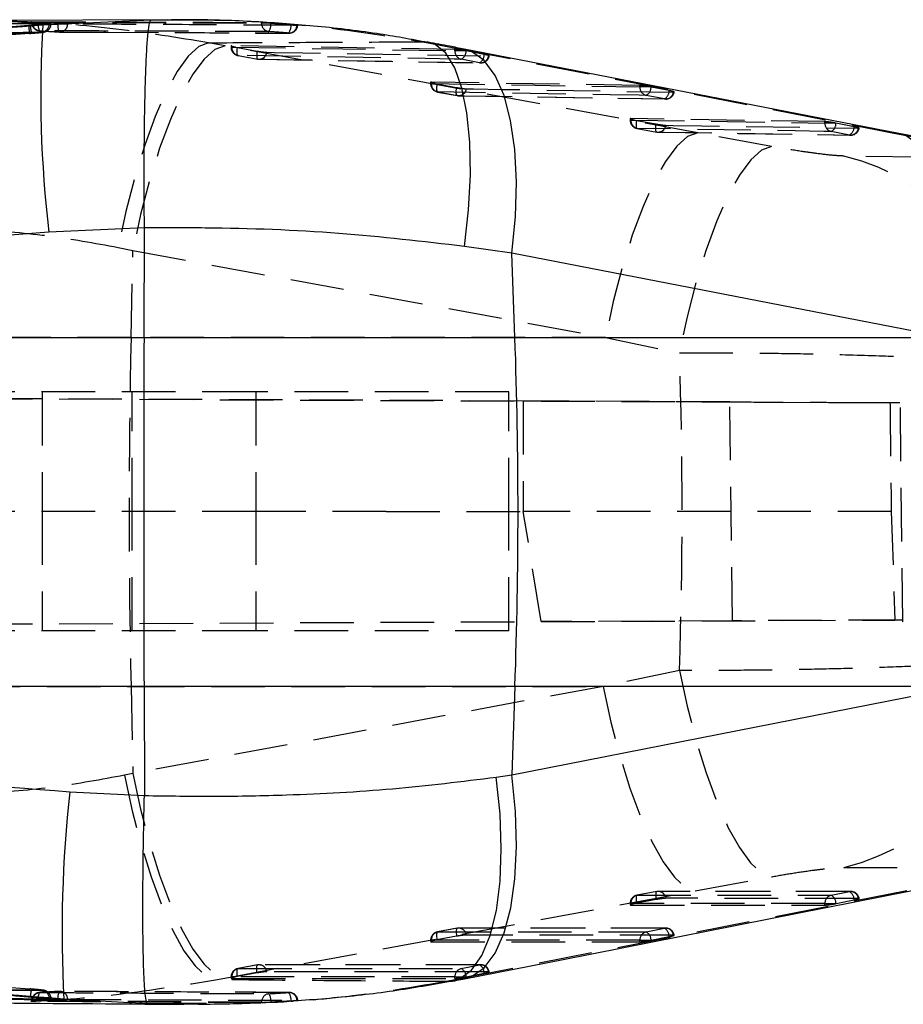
# Model space of a CAD drawing. Extents: x 56 to 620, y 25 to 408.
# Tile 8 of 17: x 323 to 355, y 192 to 227. Entities that reach past the tile are written whole.
import ezdxf

# ---------------------------------------------------------------- set-up
doc = ezdxf.new("R2010")
doc.units = 0
doc.header["$LTSCALE"] = 1.5
doc.linetypes.add('HIDDEN', pattern=[1.905, 1.27, -0.635])
doc.layers.get('0').update_dxf_attribs({"linetype": 'CONTINUOUS'})

msp = doc.modelspace()

# ---------------------------------------------------------------- linework, layer by layer
at = {"color": 7, "linetype": 'CONTINUOUS'}
for p, q in [((328.625449, 226.976956), (321.003676, 226.944906)), ((323.676632, 226.780211), (323.739731, 226.785169)), ((323.739731, 226.785169), (323.844337, 226.793629)), ((324.179747, 226.79601), (323.844337, 226.793629)), ((324.179747, 226.79601), (328.031436, 226.976319)), ((324.45737, 226.861405), (324.410476, 226.861728)), ((354.631641, 222.931288), (339.166634, 225.932448)), ((357.292362, 222.415201), (354.631343, 222.931104)), ((324.40021, 219.413078), (275.995807, 215.66717)), ((327.797011, 219.565839), (324.40021, 219.413078)), ((327.782199, 215.66717), (327.797019, 219.563919)), ((327.797019, 219.563919), (327.797011, 219.565839)), ((340.873756, 218.668727), (339.187034, 218.905126)), ((340.97942, 215.66717), (340.873756, 218.668727)), ((356.341162, 215.66717), (340.873756, 218.668727)), ((275.995807, 215.66717), (327.782199, 215.66717)), ((327.782199, 215.66717), (340.97942, 215.66717)), ((340.97942, 215.66717), (356.341162, 215.66717)), ((327.782199, 203.246954), (276.475169, 203.246954)), ((340.97942, 203.246954), (327.782199, 203.246954)), ((327.782199, 203.246954), (327.796974, 199.361308)), ((340.97942, 203.246954), (340.868571, 200.098123)), ((340.868571, 200.098123), (356.861093, 203.246954)), ((356.861093, 203.246954), (340.97942, 203.246954)), ((340.312996, 200.018518), (340.868571, 200.098123)), ((325.14675, 199.496536), (327.796929, 199.357172)), ((327.796929, 199.357172), (327.796974, 199.361308)), ((324.38133, 192.119333), (324.928933, 192.113637)), ((324.410476, 192.097019), (324.472868, 192.099181)), ((327.903383, 191.950974), (324.928933, 192.113637)), ((333.144211, 192.070014), (333.223485, 192.069673)), ((333.223485, 192.069673), (333.249666, 192.068347))]:
    msp.add_line(p, q, dxfattribs=at)
at = {"color": 7, "linetype": 'HIDDEN'}
for p, q in [((323.780545, 226.897291), (323.780545, 226.884102)), ((323.954501, 226.884102), (323.780545, 226.884102)), ((323.808693, 226.898697), (323.808693, 226.884102)), ((324.0233, 226.880296), (323.954501, 226.884102)), ((324.410476, 226.841093), (324.350693, 226.840361)), ((324.47622, 226.838884), (324.47622, 226.858062)), ((331.964844, 226.857594), (331.964844, 226.877377)), ((332.298093, 226.857594), (331.964844, 226.857594)), ((333.012649, 226.806904), (333.055549, 226.803172)), ((333.012649, 226.803172), (333.012649, 226.806904)), ((333.055549, 226.803172), (333.012649, 226.803172)), ((333.248296, 226.776469), (333.223068, 226.775545)), ((323.711478, 226.48818), (273.385801, 222.570022)), ((323.711143, 226.488008), (323.711478, 226.48818)), ((323.774271, 226.493084), (323.711478, 226.48818)), ((323.773936, 226.492916), (323.774271, 226.493084)), ((323.901617, 226.503464), (323.774271, 226.493084)), ((324.772634, 226.538687), (326.392517, 226.531898)), ((324.789905, 226.53776), (326.415748, 226.531745)), ((326.392517, 226.531898), (328.877278, 226.521484)), ((328.90188, 226.518589), (332.946085, 226.497191)), ((330.666669, 226.047176), (330.075421, 226.155778)), ((337.706678, 226.190413), (338.939273, 225.954031)), ((337.894358, 226.176105), (337.706678, 226.190413)), ((347.481944, 222.95139), (330.666669, 226.047176)), ((330.87694, 226.047014), (330.87694, 226.002011)), ((331.03978, 226.002011), (330.877387, 226.002011)), ((338.843369, 225.919868), (330.905133, 226.051741)), ((330.905133, 226.051741), (330.905133, 226.002011)), ((331.03978, 226.002011), (331.105643, 225.989369)), ((331.105643, 225.989369), (331.804403, 225.861601)), ((338.843369, 225.870249), (338.843369, 225.919868)), ((339.211398, 225.870249), (338.843369, 225.870249)), ((338.939273, 225.954031), (354.402774, 222.952862)), ((339.164101, 225.932629), (338.939273, 225.954031)), ((339.241245, 225.864544), (339.211398, 225.870249)), ((339.888879, 225.73796), (339.241245, 225.864544)), ((331.131809, 225.702296), (331.126683, 225.702477)), ((331.131809, 225.702296), (331.830569, 225.574535)), ((331.825428, 225.574714), (331.830569, 225.574535)), ((331.875154, 225.570326), (339.762293, 225.44009)), ((339.717799, 225.443923), (339.070164, 225.570512)), ((337.976404, 224.748805), (337.976404, 224.703809)), ((338.138931, 224.703809), (337.976851, 224.703809)), ((345.423409, 224.633892), (338.004597, 224.753562)), ((338.004597, 224.753562), (338.004597, 224.703809)), ((338.138931, 224.703809), (338.205092, 224.691101)), ((338.205092, 224.691101), (338.903853, 224.563301)), ((338.225969, 224.403399), (338.924729, 224.275628)), ((338.231274, 224.404099), (338.930034, 224.276308)), ((345.423409, 224.584288), (345.423409, 224.633892)), ((345.791765, 224.584288), (345.423409, 224.584288)), ((345.821284, 224.578647), (345.791765, 224.584288)), ((346.468919, 224.452113), (345.821284, 224.578647)), ((338.974767, 224.272253), (346.342467, 224.154385)), ((346.297868, 224.158006), (345.650234, 224.284547)), ((345.075869, 223.450188), (345.075869, 223.405199)), ((345.237919, 223.405199), (345.076316, 223.405199)), ((352.003434, 223.348535), (345.104062, 223.454985)), ((345.104062, 223.454985), (345.104062, 223.405199)), ((345.237919, 223.405199), (345.304542, 223.392391)), ((345.304542, 223.392391), (346.003302, 223.26453)), ((352.003434, 223.298958), (352.003434, 223.348535)), ((352.372282, 223.298958), (352.003434, 223.298958)), ((352.401324, 223.293411), (352.372282, 223.298958)), ((353.048959, 223.166965), (352.401324, 223.293411)), ((345.32527, 223.103975), (346.02403, 222.976159)), ((345.330738, 223.105496), (346.029498, 222.97765)), ((346.074455, 222.973748), (352.922716, 222.869325)), ((350.111806, 222.466848), (347.481944, 222.95139)), ((352.877968, 222.872753), (352.230319, 222.999211)), ((354.402774, 222.952862), (357.062884, 222.437012)), ((354.631447, 222.931085), (354.402774, 222.952862)), ((326.86466, 218.87113), (327.385315, 218.762537)), ((327.319787, 215.66717), (327.385315, 218.762537)), ((327.385315, 218.762537), (344.20047, 215.66717)), ((327.319787, 215.66717), (312.894159, 215.66717)), ((344.20047, 215.66717), (327.319787, 215.66717)), ((344.20047, 215.66717), (346.828916, 215.120468)), ((331.757986, 213.726856), (264.760972, 213.726856)), ((264.76162, 213.738403), (354.321771, 213.347621)), ((341.276743, 213.404546), (264.761624, 213.738408)), ((324.157365, 213.726856), (324.157365, 209.476856)), ((327.35736, 209.476856), (327.35736, 213.726856)), ((331.756749, 213.726856), (331.756749, 209.476856)), ((331.757986, 213.726856), (331.757986, 209.476856)), ((340.757363, 213.726856), (331.757986, 213.726856)), ((340.757363, 209.476856), (340.757363, 213.726856)), ((348.62239, 213.372493), (341.276743, 213.404546)), ((341.276743, 213.404546), (341.276743, 209.476856)), ((348.715611, 205.581625), (348.62239, 213.372493)), ((354.781755, 205.548083), (354.689278, 213.346322)), ((331.757986, 209.476856), (264.63293, 209.476856)), ((324.157365, 209.476856), (324.157365, 205.226855)), ((327.35736, 205.226855), (327.35736, 209.476856)), ((331.756749, 209.476856), (331.756749, 205.226855)), ((331.757986, 209.476856), (331.757986, 205.226855)), ((336.396941, 209.476856), (331.757986, 209.476856)), ((336.396941, 209.476856), (341.276743, 209.476856)), ((340.757363, 205.226855), (340.757363, 209.476856)), ((341.913947, 205.551946), (341.276743, 209.476856)), ((354.36944, 209.476856), (341.276743, 209.476856)), ((354.36944, 209.476856), (354.496189, 205.606851)), ((264.759228, 205.215297), (354.496189, 205.606851)), ((264.759232, 205.215293), (341.913947, 205.551946)), ((348.715611, 205.581625), (341.913947, 205.551946)), ((331.757986, 205.226855), (264.758606, 205.226855)), ((340.757363, 205.226855), (331.757986, 205.226855)), ((346.829631, 203.814076), (344.119006, 203.246954)), ((312.894159, 203.246954), (327.319787, 203.246954)), ((327.319787, 203.246954), (327.385426, 200.146256)), ((327.319787, 203.246954), (344.119006, 203.246954)), ((344.119006, 203.246954), (327.385426, 200.146256)), ((327.385426, 200.146256), (327.09089, 200.084356)), ((352.676593, 196.80101), (358.217277, 196.803326)), ((347.394296, 195.965707), (350.106277, 196.468248)), ((330.660679, 192.864875), (347.394296, 195.965707)), ((354.921751, 195.96526), (338.930451, 192.816545)), ((346.024, 195.943181), (345.32524, 195.81457)), ((346.029722, 195.94321), (345.330962, 195.814618)), ((352.927469, 195.945645), (346.079238, 195.948038)), ((352.230378, 195.81237), (352.878027, 195.940801)), ((346.002945, 195.65859), (345.304184, 195.529995)), ((352.401622, 195.516499), (353.049257, 195.644926)), ((353.22445, 195.697821), (353.198402, 195.700415)), ((345.075869, 195.51503), (345.075869, 195.469974)), ((345.227801, 195.51503), (345.076495, 195.51503)), ((345.104062, 195.51503), (345.104062, 195.464656)), ((345.104062, 195.464656), (352.003434, 195.462455)), ((345.304184, 195.529995), (345.227801, 195.51503)), ((352.003434, 195.512769), (352.382519, 195.512769)), ((352.003434, 195.462455), (352.003434, 195.512769)), ((352.382519, 195.512769), (352.401622, 195.516499)), ((338.92455, 194.63671), (338.22579, 194.508126)), ((338.930257, 194.636786), (338.231497, 194.508211)), ((346.347385, 194.640645), (338.979699, 194.641622)), ((345.650338, 194.507335), (346.297973, 194.635792)), ((337.976404, 194.208621), (337.976404, 194.163566)), ((338.128471, 194.208621), (337.97703, 194.208621)), ((338.004597, 194.208621), (338.004597, 194.158256)), ((338.20472, 194.223555), (338.128471, 194.208621)), ((338.90348, 194.352133), (338.20472, 194.223555)), ((345.423409, 194.207736), (345.802345, 194.207736)), ((345.423409, 194.157414), (345.423409, 194.207736)), ((345.802345, 194.207736), (345.821597, 194.211493)), ((345.821597, 194.211493), (346.469232, 194.339948)), ((346.644439, 194.392826), (346.618362, 194.39542)), ((338.004597, 194.158256), (345.423409, 194.157414)), ((331.825086, 193.330442), (331.126326, 193.201884)), ((331.830793, 193.33049), (331.132033, 193.201923)), ((339.767315, 193.335448), (331.880205, 193.335337)), ((339.070298, 193.202113), (339.717933, 193.330583)), ((330.326193, 192.802972), (330.660679, 192.864875)), ((330.87694, 192.902331), (330.87694, 192.857278)), ((331.02911, 192.902331), (330.87694, 192.902331)), ((330.905133, 192.902331), (330.905133, 192.851973)), ((330.905133, 192.851973), (338.843369, 192.852187)), ((331.10527, 192.917246), (331.02911, 192.902331)), ((331.80403, 193.045815), (331.10527, 192.917246)), ((338.930451, 192.816545), (338.524394, 192.736941)), ((338.843369, 192.902514), (339.222231, 192.902514)), ((338.843369, 192.852187), (338.843369, 192.902514)), ((338.930451, 192.816545), (339.180373, 192.838407)), ((339.222231, 192.902514), (339.241572, 192.906289)), ((339.241572, 192.906289), (339.889207, 193.03476)), ((340.064415, 193.087624), (340.038338, 193.09022)), ((324.193747, 192.425802), (324.158222, 192.424524)), ((338.524394, 192.736941), (338.755497, 192.755149)), ((324.363739, 192.12165), (324.410476, 192.121129)), ((324.410476, 192.121129), (324.472443, 192.122418)), ((324.472443, 192.122418), (324.467697, 192.123958)), ((323.780545, 192.047956), (323.780545, 192.035937)), ((323.936277, 192.047956), (323.780545, 192.047956)), ((323.808693, 192.047956), (323.808693, 192.034234)), ((323.936277, 192.047956), (324.023285, 192.052531)), ((329.204225, 191.960733), (328.825765, 191.957894)), ((333.012649, 192.04238), (332.298093, 191.998943)), ((332.298093, 192.003169), (332.298093, 191.998943)), ((333.073401, 192.046777), (333.012649, 192.04238)), ((333.012649, 192.046777), (333.073401, 192.046777)), ((333.012649, 192.04238), (333.012649, 192.046777))]:
    msp.add_line(p, q, dxfattribs=at)
at = {"color": 8, "linetype": 'CONTINUOUS'}
msp.add_line((328.825765, 191.957894), (327.903383, 191.950974), dxfattribs=at)
at = {"color": 7, "linetype": 'CONTINUOUS', "flags": 128}
for points in [[(328.031436, 226.976319), (328.625434, 226.975353), (328.756549, 226.97514)], [(339.182609, 192.838837), (342.691594, 193.52986), (355.174401, 195.987342)]]:
    msp.add_lwpolyline(points, dxfattribs=at)
at = {"color": 7, "linetype": 'HIDDEN', "flags": 128}
for points in [[(330.075421, 226.155778), (329.727613, 226.018707), (329.354279, 225.676253), (328.965195, 225.137365), (328.570508, 224.416137), (328.180567, 223.531424), (327.805557, 222.506359), (327.455275, 221.367743), (327.138887, 220.145346), (326.86466, 218.87113)], [(330.666669, 226.047176), (330.307402, 225.911864), (329.922863, 225.570682), (329.52311, 225.032568), (329.118647, 224.311626), (328.720056, 223.426742), (328.337782, 222.401104), (327.98183, 221.261585), (327.661552, 220.038042), (327.385315, 218.762537)], [(330.905133, 226.002011), (334.860333, 225.936283), (338.843369, 225.870249)], [(331.126683, 225.702477), (331.118249, 225.706409), (331.107073, 225.721656), (331.098699, 225.747463), (331.093439, 225.782857), (331.091487, 225.826507), (331.092932, 225.876768), (331.097715, 225.931744), (331.105643, 225.989369)], [(331.804403, 225.861601), (331.796475, 225.803978), (331.791692, 225.749), (331.790247, 225.69874), (331.792199, 225.655093), (331.797459, 225.619699), (331.805833, 225.593892), (331.817009, 225.578646), (331.825428, 225.574714)], [(332.151198, 225.815806), (332.407125, 225.811564), (333.430865, 225.794601), (337.525763, 225.726859), (340.038338, 225.685376)], [(339.070164, 225.570512), (338.814222, 225.574751), (337.790482, 225.591715), (333.695539, 225.659669), (331.131809, 225.702296)], [(331.830569, 225.574535), (332.086497, 225.570287), (333.110236, 225.553301), (337.205195, 225.485464), (339.717799, 225.443923)], [(338.004597, 224.703809), (341.700055, 224.644192), (345.423409, 224.584288)], [(338.205092, 224.691101), (338.197165, 224.63348), (338.192397, 224.578507), (338.190951, 224.528255), (338.192888, 224.484614), (338.198148, 224.44923), (338.206538, 224.423435), (338.217714, 224.4082), (338.231274, 224.404099)], [(345.650234, 224.284547), (345.394292, 224.288661), (344.370552, 224.305122), (340.275564, 224.371092), (338.231274, 224.404099)], [(338.930034, 224.276308), (338.916474, 224.280407), (338.905283, 224.29564), (338.896909, 224.321433), (338.891648, 224.356816), (338.889711, 224.400456), (338.891142, 224.450708), (338.895925, 224.50568), (338.903853, 224.563301)], [(339.250662, 224.517545), (339.50659, 224.513433), (340.530329, 224.496992), (344.625243, 224.431357), (346.618377, 224.399486)], [(338.930034, 224.276308), (339.185961, 224.272187), (340.209716, 224.255714), (344.304704, 224.189944), (346.297868, 224.158006)], [(345.104062, 223.405199), (348.539778, 223.352211), (352.003434, 223.298958)], [(345.304542, 223.392391), (345.296615, 223.334774), (345.291846, 223.27981), (345.290401, 223.229568), (345.292353, 223.185941), (345.297613, 223.150573), (345.305987, 223.124795), (345.317178, 223.109578), (345.330738, 223.105496)], [(346.029498, 222.97765), (346.015923, 222.981729), (346.004748, 222.996943), (345.996373, 223.022719), (345.991098, 223.058085), (345.989161, 223.10171), (345.990591, 223.15195), (345.995375, 223.206914), (346.003302, 223.26453)], [(347.481944, 222.95139), (347.122677, 222.815322), (346.738153, 222.473606), (346.338429, 221.935188), (345.933997, 221.214164), (345.535421, 220.329407), (345.153146, 219.304077), (344.797172, 218.165017), (344.476812, 216.942043), (344.20047, 215.66717)], [(352.230319, 222.999211), (351.974376, 223.003142), (350.950622, 223.018874), (346.855589, 223.081949), (345.330738, 223.105496)], [(346.029498, 222.97765), (346.285441, 222.973717), (347.309195, 222.957998), (351.404243, 222.895269), (352.877968, 222.872753)], [(346.350127, 223.218831), (346.606054, 223.214912), (347.629794, 223.199245), (351.724722, 223.136722), (353.198417, 223.11428)], [(350.111806, 222.466848), (349.7523, 222.329), (349.367284, 221.983471), (348.966934, 221.439399), (348.561846, 220.711169), (348.162734, 219.818038), (347.780146, 218.783624), (347.424202, 217.635279), (347.104304, 216.403368), (346.828916, 215.120468)], [(358.224564, 222.039709), (355.429672, 222.082309), (352.681868, 222.124305)], [(346.829631, 203.814076), (347.10487, 202.53676), (347.424247, 201.30979), (347.779386, 200.165335), (348.160975, 199.133399), (348.55903, 198.241036), (348.963075, 197.511641), (349.36256, 196.964338), (349.74698, 196.613474), (350.106277, 196.468248)], [(344.119006, 203.246954), (344.395273, 201.978088), (344.715156, 200.760489), (345.07034, 199.625742), (345.451631, 198.603277), (345.84912, 197.719617), (346.252509, 196.997681), (346.651339, 196.456195), (347.035252, 196.109204), (347.394296, 195.965707)], [(327.385426, 200.146256), (327.661671, 198.877204), (327.981525, 197.659439), (328.336709, 196.524558), (328.717985, 195.502002), (329.115488, 194.618302), (329.518893, 193.896389), (329.917722, 193.354989), (330.301636, 193.008152), (330.660679, 192.864875)], [(327.09089, 200.084356), (327.365958, 198.816036), (327.683591, 197.598922), (328.035549, 196.464553), (328.41272, 195.442322), (328.805321, 194.558721), (329.203197, 193.836645), (329.596021, 193.294807), (329.973616, 192.947249), (330.326193, 192.802972)], [(346.029722, 195.94321), (346.016087, 195.939528), (346.004822, 195.924706), (345.996373, 195.899302), (345.991024, 195.864273), (345.988997, 195.820938), (345.990368, 195.770927), (345.995077, 195.716123), (346.002945, 195.65859)], [(352.878027, 195.940801), (352.622085, 195.940892), (351.598331, 195.941255), (347.503298, 195.942695), (346.029722, 195.94321)], [(345.330962, 195.814618), (345.317327, 195.810936), (345.306062, 195.796113), (345.297613, 195.770709), (345.292263, 195.735679), (345.290237, 195.692343), (345.291608, 195.642332), (345.296317, 195.587527), (345.304184, 195.529995)], [(345.330962, 195.814618), (345.586889, 195.814535), (346.610659, 195.814204), (350.705676, 195.81287), (352.230378, 195.81237)], [(353.198402, 195.700415), (352.94246, 195.70051), (351.918706, 195.700888), (347.823717, 195.702389), (346.350142, 195.702926)], [(352.003434, 195.512769), (348.539063, 195.51391), (345.104062, 195.51503)], [(338.930257, 194.636786), (338.916623, 194.633098), (338.905372, 194.618271), (338.896909, 194.592862), (338.891559, 194.557828), (338.889532, 194.514488), (338.890903, 194.464473), (338.895612, 194.409668), (338.90348, 194.352133)], [(346.297973, 194.635792), (346.04203, 194.635827), (345.018276, 194.635968), (340.923258, 194.636522), (338.930257, 194.636786)], [(345.423409, 194.207736), (341.699325, 194.208186), (338.004597, 194.208621)], [(338.231497, 194.508211), (338.217863, 194.504523), (338.206612, 194.489694), (338.198148, 194.464285), (338.192799, 194.429251), (338.190772, 194.38591), (338.192143, 194.335896), (338.196852, 194.281089), (338.20472, 194.223555)], [(338.231497, 194.508211), (338.487425, 194.508181), (339.511179, 194.508063), (343.606197, 194.50758), (345.650338, 194.507335)], [(346.618362, 194.39542), (346.362435, 194.395458), (345.338681, 194.395608), (341.243692, 194.396202), (339.250677, 194.396486)], [(331.10527, 192.917246), (331.097387, 192.974781), (331.092679, 193.029589), (331.091323, 193.079607), (331.093349, 193.122949), (331.098684, 193.157987), (331.107148, 193.183399), (331.118398, 193.198231), (331.132033, 193.201923)], [(331.132033, 193.201923), (331.38796, 193.201928), (332.411715, 193.201956), (336.506733, 193.202055), (339.070298, 193.202113)], [(331.80403, 193.045815), (331.796148, 193.10335), (331.791439, 193.158156), (331.790083, 193.208174), (331.792109, 193.251518), (331.797444, 193.286554), (331.805908, 193.311966), (331.817158, 193.326798), (331.830793, 193.33049)], [(339.717933, 193.330583), (339.46199, 193.330581), (338.438251, 193.33057), (334.343233, 193.330524), (331.830793, 193.33049)], [(338.843369, 192.902514), (334.859588, 192.902428), (330.905133, 192.902331)], [(340.038338, 193.09022), (339.78241, 193.090218), (338.758656, 193.090216), (334.663653, 193.090196), (332.151227, 193.090179)]]:
    msp.add_lwpolyline(points, dxfattribs=at)
at = {"color": 8, "linetype": 'CONTINUOUS', "flags": 128}
for points in [[(339.187034, 218.905126), (339.330801, 220.209412), (339.393818, 221.458522), (339.374342, 222.618199), (339.272924, 223.656642), (339.092337, 224.545374), (338.837527, 225.260018), (338.515498, 225.780982), (338.135072, 226.093975), (337.894358, 226.176105)], [(340.873756, 218.668727), (340.999239, 219.963812), (341.033333, 221.204752), (340.975114, 222.357996), (340.826162, 223.392367), (340.590485, 224.279898), (340.274491, 224.996598), (339.886673, 225.523087), (339.437567, 225.845133), (339.164101, 225.932629)], [(356.341162, 215.66717), (356.466346, 216.962841), (356.500068, 218.204306), (356.441431, 219.357973), (356.292018, 220.392628), (356.055849, 221.280276), (355.739333, 221.996898), (355.351039, 222.523106), (354.901456, 222.84466), (354.631447, 222.931085)], [(338.755497, 192.755149), (339.003243, 192.833404), (339.432844, 193.146288), (339.801439, 193.667012), (340.098911, 194.381301), (340.317094, 195.269568), (340.450027, 196.307455), (340.494045, 197.466505), (340.447941, 198.714936), (340.312996, 200.018518)], [(339.180373, 192.838407), (339.432263, 192.917227), (339.884453, 193.233178), (340.27467, 193.755777), (340.592273, 194.470762), (340.828591, 195.358623), (340.977185, 196.39513), (341.033988, 197.551998), (340.997451, 198.79766), (340.868571, 200.098123)]]:
    msp.add_lwpolyline(points, dxfattribs=at)
at = {"color": 7, "linetype": 'HIDDEN'}
for centre, radius, start, end in [((325.569188, 226.855595), 1.894057, 182.2810047, 191.1906263), ((325.632481, 226.858571), 1.894174, 182.2208436, 191.1303479), ((324.085041, 226.884102), 0.3045, 180, 267.0299612), ((324.101543, 226.871494), 0.293121, 177.534826, 263.9380859), ((324.413236, 226.787838), 0.400748, 166.6608451, 211.2380492), ((324.117501, 226.828267), 0.293256, 277.3266716, 2.5067578), ((325.110704, 226.740518), 0.393735, 165.709551, 210.8376592), ((324.779518, 226.825763), 0.287159, 268.6263239, 359.0106836), ((332.258158, 226.845138), 0.293578, 177.5681607, 262.8536649), ((331.810301, 226.818876), 0.489326, 327.2049441, 4.5382921), ((332.564814, 226.768832), 0.449149, 323.1940019, 4.3848559), ((332.937183, 226.785517), 0.286058, 267.4454958, 358.0021909), ((332.947898, 226.803172), 0.3045, 269.6566972, 355.1666633), ((324.791005, 226.842528), 0.3045, 266.2295773, 269.7926538), ((331.181444, 226.00201), 0.3045, 180, 259.638528), ((331.201647, 225.990691), 0.29673, 177.8136909, 256.3873218), ((331.87307, 225.851735), 0.280439, 261.2832776, 352.6390747), ((339.139866, 225.858922), 0.296713, 177.8122634, 256.4136254), ((338.909703, 225.860662), 0.331564, 298.9438472, 0.670777), ((339.557341, 225.734071), 0.33156, 298.943435, 0.6721358), ((331.880203, 225.874249), 0.3045, 259.6383433, 269.0491884), ((339.760161, 225.721176), 0.280471, 261.3128204, 352.6665316), ((339.767314, 225.74366), 0.3045, 269.0536836, 349.7232018), ((338.280907, 224.70381), 0.3045, 180, 259.6361426), ((338.301134, 224.692511), 0.296752, 177.8180953, 256.383774), ((338.972565, 224.553473), 0.280409, 261.2760488, 352.6386526), ((345.719889, 224.572953), 0.296698, 177.8104709, 256.4219778), ((345.489614, 224.574757), 0.331693, 298.9628673, 0.6719489), ((346.137244, 224.448218), 0.331697, 298.9632634, 0.6728144), ((346.340216, 224.435241), 0.28045, 261.3152696, 352.6753629), ((346.34734, 224.457747), 0.3045, 269.0828953, 349.7325023), ((338.979666, 224.576017), 0.3045, 259.6358305, 269.0777714), ((345.380369, 223.4052), 0.3045, 180, 259.6318929), ((345.400653, 223.393948), 0.296804, 177.8275668, 256.3755017), ((352.299978, 223.287678), 0.296759, 177.8216881, 256.4240493), ((352.069539, 223.289464), 0.331809, 298.9833312, 0.6815268), ((346.079128, 223.277352), 0.3045, 259.631302, 269.1200513), ((346.072067, 223.254772), 0.280373, 261.267069, 352.6350917), ((352.717149, 223.163012), 0.331833, 298.9887455, 0.6824996), ((352.920282, 223.149956), 0.280414, 261.3209706, 352.6907374), ((352.927366, 223.172501), 0.3045, 269.1255901, 349.7474355), ((350.856465, 214.495036), 7.844605, 1.7438705, 76.544189), ((621.071606, 209.457062), 293.817455, 178.78890967, 181.21109033), ((350.828503, 204.454871), 7.873819, 283.5747254, 358.0698192), ((346.079128, 195.643623), 0.3045, 89.9799124, 100.4275196), ((346.07309, 195.66726), 0.279337, 7.3356572, 98.9315822), ((352.921309, 195.664801), 0.279373, 7.3239429, 98.9123878), ((352.712537, 195.647544), 0.33673, 359.5546285, 60.5632124), ((352.927366, 195.6412), 0.3045, 10.2952552, 89.979557), ((345.380369, 195.515031), 0.3045, 100.4273459, 180), ((345.401749, 195.525287), 0.297864, 103.7478942, 181.9734385), ((352.301113, 195.523034), 0.297857, 103.7378547, 181.9750132), ((352.064945, 195.519129), 0.336688, 359.5524715, 60.5703181), ((338.979666, 194.337197), 0.3045, 89.9923712, 100.4261884), ((338.973612, 194.36082), 0.279351, 7.3351107, 98.9282915), ((346.341275, 194.359801), 0.279368, 7.3251974, 98.9168888), ((346.132567, 194.34255), 0.336674, 359.5571599, 60.5744883), ((346.34734, 194.336193), 0.3045, 10.2995063, 89.9920189), ((338.280907, 194.208621), 0.3045, 100.4260966, 180), ((338.302281, 194.218883), 0.297861, 103.7473175, 181.9743582), ((345.721064, 194.218022), 0.297833, 103.7370393, 181.9791072), ((345.484935, 194.214095), 0.336672, 359.5572478, 60.5747132), ((331.181444, 192.902332), 0.3045, 100.4253959, 180), ((331.202814, 192.912597), 0.297858, 103.7469288, 181.9750897), ((331.880203, 193.030898), 0.3045, 90.000791, 100.4254501), ((331.874126, 193.05448), 0.279391, 7.3410668, 98.9225484), ((339.141077, 192.912759), 0.297884, 103.7450877, 181.9710588), ((338.904949, 192.908886), 0.336634, 359.5579882, 60.5814243), ((339.761245, 193.054586), 0.279375, 7.327956, 98.9186068), ((339.552587, 193.037359), 0.33663, 359.5576176, 60.5817949), ((339.767314, 193.030985), 0.3045, 10.3021083, 90.0004732), ((325.529304, 192.116572), 1.790733, 168.5053844, 177.9187099), ((324.117001, 192.133687), 0.293744, 357.5497925, 81.9330749), ((324.16776, 192.122229), 0.304683, 0.0354839, 85.1073093), ((324.085041, 192.047956), 0.3045, 92.7540872, 180), ((324.101946, 192.060131), 0.293506, 95.8859932, 182.3772165), ((324.411087, 192.143378), 0.398301, 148.3988085, 193.1843924), ((325.108239, 192.187966), 0.390953, 148.7637329, 194.1347327), ((324.791005, 192.086803), 0.3045, 89.6863722, 93.5452662), ((324.779933, 192.103944), 0.28682, 0.7170772, 91.193192), ((332.258249, 192.015309), 0.293656, 96.2870486, 182.3693254), ((331.815123, 192.04933), 0.485171, 354.5403935, 32.1069722), ((332.93708, 192.064201), 0.286458, 1.094639, 91.6235679), ((332.569028, 192.087974), 0.445529, 354.6944825, 36.1103882), ((332.947898, 192.046777), 0.3045, 0, 89.7490128)]:
    msp.add_arc(centre, radius, start, end, dxfattribs=at)
at = {"color": 7, "linetype": 'CONTINUOUS'}
for centre, radius, start, end in [((365.272046, 224.328315), 41.166328, 176.5633733, 186.8574438), ((164.355685, 209.457062), 176.732875, 357.98630423, 2.01369577), ((369.36708, 194.49724), 44.502028, 173.5498572, 183.0703274)]:
    msp.add_arc(centre, radius, start, end, dxfattribs=at)
at = {"color": 7, "linetype": 'HIDDEN'}
msp.add_ellipse((315.460843, 209.457062), major_axis=(0, 71.253), ratio=0.441632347, start_param=4.633109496, end_param=4.791955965, dxfattribs=at)
at = {"color": 7, "linetype": 'CONTINUOUS'}
for points, knots in [([(273.351216, 222.869981), (273.553479, 222.885438), (274.564796, 222.962721), (278.812289, 223.287843), (295.386082, 224.563009), (311.149238, 225.798407), (323.676632, 226.780211)], [0, 0, 0, 0, 0.012056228, 0.06028108, 0.253180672, 1, 1, 1, 1]), ([(275.797368, 223.055421), (276.617386, 223.118051), (292.744666, 224.3498), (308.872223, 225.604812), (324.179747, 226.79601)], [0, 0, 0, 0, 0.050846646, 1, 1, 1, 1]), ([(324.410476, 226.861728), (323.21808, 226.848264), (320.833288, 226.821337), (318.448616, 226.789905), (317.25628, 226.774189)], [0, 0, 0, 0, 0.499999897, 1, 1, 1, 1]), ([(323.844337, 226.793629), (323.876909, 226.796359), (323.947016, 226.802234), (324.01314, 226.808045), (324.048542, 226.811157)], [0, 0, 0, 0, 0.464608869, 1, 1, 1, 1]), ([(324.048542, 226.811157), (324.057162, 226.811923), (324.138525, 226.819152), (324.280063, 226.832319), (324.415796, 226.846938), (324.480216, 226.85571), (324.469973, 226.857608), (324.467526, 226.858062)], [0, 0, 0, 0, 0.034585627, 0.3264416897, 0.6179640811, 0.9087007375, 1, 1, 1, 1]), ([(327.797011, 219.565839), (327.793591, 220.0122), (327.786653, 220.917868), (327.789069, 222.206921), (327.800932, 223.41366), (327.822519, 224.480366), (327.853292, 225.396568), (327.891801, 226.119629), (327.937582, 226.64245), (327.983006, 226.907642), (328.015312, 226.972289), (328.029537, 226.975845), (328.031436, 226.976319)], [0, 0, 0, 0, 0.112428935, 0.228118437, 0.340547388, 0.456236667, 0.56866815, 0.684359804, 0.796795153, 0.91249097, 0.988316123, 1, 1, 1, 1]), ([(337.891751, 226.164979), (337.284974, 226.27625), (335.949479, 226.521154), (333.8387, 226.766284), (331.593121, 226.922838), (329.897665, 226.984346), (328.952469, 226.971496), (328.756609, 226.968833)], [0, 0, 0, 0, 0.205928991, 0.453243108, 0.695176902, 0.936835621, 1, 1, 1, 1]), ([(339.164131, 225.93213), (338.996566, 225.96486), (338.58034, 226.04616), (338.14797, 226.127018), (337.889665, 226.175324)], [0, 0, 0, 0, 0.4025837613, 1, 1, 1, 1]), ([(339.187034, 218.905126), (337.708491, 219.078572), (334.711313, 219.430169), (330.834788, 219.57498), (328.518041, 219.566544), (327.797019, 219.563919)], [0, 0, 0, 0, 0.4014108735, 0.813705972, 1, 1, 1, 1]), ([(327.782199, 215.66717), (327.776299, 213.597134), (327.764497, 209.457062), (327.776299, 205.31699), (327.782199, 203.246954)], [0, 0, 0, 0, 0.500000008, 1, 1, 1, 1]), ([(276.475169, 203.246954), (281.262854, 202.881489), (297.487561, 201.642988), (313.710778, 200.384008), (325.14675, 199.496536)], [0, 0, 0, 0, 0.295086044, 1, 1, 1, 1]), ([(327.796974, 199.361308), (328.639373, 199.348613), (330.33057, 199.323127), (333.29082, 199.382913), (336.67465, 199.564423), (339.092951, 199.866247), (340.312996, 200.018518)], [0, 0, 0, 0, 0.196933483, 0.395363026, 0.694957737, 1, 1, 1, 1]), ([(327.903383, 191.950974), (327.901566, 191.951745), (327.888641, 191.957233), (327.859404, 192.022063), (327.820324, 192.283343), (327.784396, 192.799696), (327.758581, 193.526201), (327.743315, 194.434674), (327.739446, 195.506185), (327.746988, 196.704896), (327.765303, 197.999536), (327.786387, 198.904627), (327.796929, 199.357172)], [0, 0, 0, 0, 0.011732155, 0.083460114, 0.198031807, 0.312603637, 0.427171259, 0.541738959, 0.656304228, 0.770869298, 0.885434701, 1, 1, 1, 1]), ([(323.739753, 192.181607), (323.537517, 192.197425), (322.526329, 192.276517), (318.279319, 192.608499), (301.68626, 193.904148), (285.900708, 195.116259), (273.35129, 196.07988)], [0, 0, 0, 0, 0.012041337, 0.060207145, 0.252870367, 1, 1, 1, 1]), ([(324.928933, 192.113637), (313.496964, 192.99973), (297.280085, 194.256701), (281.063528, 195.493619), (276.278713, 195.858581)], [0, 0, 0, 0, 0.704942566, 1, 1, 1, 1]), ([(328.825705, 191.952244), (329.167824, 191.946368), (330.264345, 191.927535), (332.123104, 191.986788), (334.393558, 192.138958), (336.618491, 192.385883), (338.052838, 192.64099), (338.751831, 192.76531)], [0, 0, 0, 0, 0.101181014, 0.324294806, 0.550917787, 0.78115114, 1, 1, 1, 1]), ([(338.762321, 192.756559), (338.861205, 192.775749), (339.002461, 192.803162), (339.140042, 192.830675), (339.181312, 192.838929)], [0, 0, 0, 0, 0.7000292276, 1, 1, 1, 1]), ([(317.25628, 192.178545), (318.448616, 192.164103), (320.833289, 192.135221), (323.218081, 192.109753), (324.410476, 192.097019)], [0, 0, 0, 0, 0.500000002, 1, 1, 1, 1]), ([(324.057103, 192.154444), (323.981012, 192.16133), (323.877423, 192.170705), (323.768632, 192.17932), (323.739753, 192.181607)], [0, 0, 0, 0, 0.73454774, 1, 1, 1, 1]), ([(324.38133, 192.119333), (324.374963, 192.120178), (324.327746, 192.126445), (324.225964, 192.13815), (324.106443, 192.149683), (324.057103, 192.154444)], [0, 0, 0, 0, 0.0838506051, 0.6217998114, 1, 1, 1, 1]), ([(324.46801, 192.101619), (324.467882, 192.103337), (324.467604, 192.107097), (324.41169, 192.115027), (324.38133, 192.119333)], [0, 0, 0, 0, 0.457025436, 1, 1, 1, 1]), ([(320.90214, 191.993914), (321.191248, 191.991301), (323.94521, 191.966414), (326.720495, 191.947259), (329.204433, 191.930114)], [0, 0, 0, 0, 0.10497913, 1, 1, 1, 1])]:
    msp.add_open_spline(points, degree=3, knots=knots, dxfattribs=at)
at = {"color": 8, "linetype": 'CONTINUOUS'}
for points, knots in [([(324.350693, 226.840361), (323.178225, 226.826386), (320.81336, 226.798197), (318.448616, 226.765531), (317.25628, 226.74906)], [0, 0, 0, 0, 0.49578646, 1, 1, 1, 1]), ([(317.25628, 192.20435), (318.448616, 192.18961), (320.817712, 192.160323), (323.186923, 192.134485), (324.363739, 192.12165)], [0, 0, 0, 0, 0.503287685, 1, 1, 1, 1])]:
    msp.add_open_spline(points, degree=3, knots=knots, dxfattribs=at)
at = {"color": 7, "linetype": 'HIDDEN'}
for points, knots in [([(330.075421, 226.155778), (328.979301, 226.333162), (326.787049, 226.687933), (323.748277, 226.932105), (321.809395, 226.927466), (321.003512, 226.925538)], [0, 0, 0, 0, 0.3688263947, 0.7376570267, 1, 1, 1, 1]), ([(323.774093, 226.493045), (323.787309, 226.494038), (323.852907, 226.498969), (323.971946, 226.509218), (324.106768, 226.521983), (324.177186, 226.530082), (324.217464, 226.536466), (324.24858, 226.543247), (324.294101, 226.558135), (324.359749, 226.593668), (324.42615, 226.662055), (324.470801, 226.751264), (324.471714, 226.812279), (324.472108, 226.838625)], [0, 0, 0, 0, 0.038673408, 0.191946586, 0.347073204, 0.510166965, 0.569086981, 0.608608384, 0.651019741, 0.719898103, 0.824482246, 0.924213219, 1, 1, 1, 1]), ([(323.954501, 226.884102), (323.925116, 226.885851), (323.866347, 226.889349), (323.804535, 226.893821), (323.789871, 226.895748), (323.782542, 226.896712)], [0, 0, 0, 0, 0.333417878, 0.666830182, 1, 1, 1, 1]), ([(323.784412, 226.897291), (323.78408, 226.897741), (323.783434, 226.898616), (323.800428, 226.898671), (323.808693, 226.898697)], [0, 0, 0, 0, 0.513639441, 1, 1, 1, 1]), ([(323.808693, 226.898697), (324.510085, 226.897592), (325.91287, 226.895382), (328.631576, 226.889018), (330.648911, 226.881973), (331.964844, 226.877377)], [0, 0, 0, 0, 0.257988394, 0.51597679, 1, 1, 1, 1]), ([(323.808693, 226.884102), (325.211478, 226.880795), (327.930176, 226.874387), (330.648912, 226.863071), (331.964844, 226.857594)], [0, 0, 0, 0, 0.515976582, 1, 1, 1, 1]), ([(324.729153, 226.837707), (324.534861, 226.850235), (324.299631, 226.865404), (324.064262, 226.878089), (324.0233, 226.880296)], [0, 0, 0, 0, 0.825965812, 1, 1, 1, 1]), ([(324.048542, 226.811157), (324.096926, 226.813647), (324.216457, 226.819799), (324.36615, 226.828562), (324.465618, 226.835987), (324.491052, 226.840735), (324.437667, 226.840972), (324.410476, 226.841093)], [0, 0, 0, 0, 0.14439962, 0.356733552, 0.568787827, 0.780365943, 1, 1, 1, 1]), ([(325.066634, 226.820805), (325.050334, 226.821082), (325.016782, 226.821651), (324.933736, 226.825377), (324.835337, 226.830822), (324.76459, 226.835329), (324.730208, 226.837636), (324.729153, 226.837707)], [0, 0, 0, 0, 0.237611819, 0.489088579, 0.740565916, 0.992039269, 1, 1, 1, 1]), ([(333.223068, 226.775545), (333.139334, 226.776105), (332.714615, 226.778949), (330.925855, 226.790551), (328.290823, 226.805985), (325.99674, 226.81653), (325.066634, 226.820805)], [0, 0, 0, 0, 0.030799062, 0.156219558, 0.657900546, 1, 1, 1, 1]), ([(328.756549, 226.97514), (329.101193, 226.975913), (330.790011, 226.979698), (333.839286, 226.812411), (336.407726, 226.399325), (337.706678, 226.190413)], [0, 0, 0, 0, 0.112474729, 0.551146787, 1, 1, 1, 1]), ([(332.298093, 226.857594), (332.448201, 226.846918), (332.686913, 226.829941), (332.924472, 226.810418), (333.012649, 226.803172)], [0, 0, 0, 0, 0.628820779, 1, 1, 1, 1]), ([(333.055549, 226.803172), (333.086355, 226.800256), (333.147963, 226.794425), (333.213107, 226.786382), (333.24915, 226.78052), (333.2477, 226.778714), (333.247163, 226.778044)], [0, 0, 0, 0, 0.278669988, 0.557304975, 0.835967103, 1, 1, 1, 1]), ([(323.711478, 226.48818), (322.85362, 226.481955), (320.548608, 226.465228), (318.237753, 226.446083), (316.786931, 226.434062)], [0, 0, 0, 0, 0.372170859, 1, 1, 1, 1]), ([(317.00521, 226.445763), (318.196786, 226.462161), (320.57994, 226.494957), (322.963246, 226.523256), (324.154899, 226.537406)], [0, 0, 0, 0, 0.499999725, 1, 1, 1, 1]), ([(323.711143, 226.487999), (323.725792, 226.489161), (323.746721, 226.490822), (323.767655, 226.49241), (323.773936, 226.492887)], [0, 0, 0, 0, 0.69996613, 1, 1, 1, 1]), ([(324.154899, 226.537406), (324.170491, 226.537287), (324.201092, 226.537056), (324.18642, 226.532317), (324.133007, 226.525144), (324.066901, 226.518604), (324.034624, 226.515411)], [0, 0, 0, 0, 0.260060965, 0.510380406, 0.760940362, 1, 1, 1, 1]), ([(332.221635, 226.55384), (330.852849, 226.559399), (328.540836, 226.56879), (325.823823, 226.576307), (324.475606, 226.579156), (324.070588, 226.580012)], [0, 0, 0, 0, 0.503777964, 0.850929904, 1, 1, 1, 1]), ([(324.070588, 226.580012), (324.17031, 226.574691), (324.404398, 226.562202), (324.638348, 226.547262), (324.772634, 226.538687)], [0, 0, 0, 0, 0.426003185, 1, 1, 1, 1]), ([(328.877278, 226.521484), (329.820157, 226.516769), (331.169201, 226.510022), (332.518262, 226.502122), (332.924434, 226.499743)], [0, 0, 0, 0, 0.698922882, 1, 1, 1, 1]), ([(332.924434, 226.499743), (332.837712, 226.506946), (332.604064, 226.526352), (332.369277, 226.543228), (332.221635, 226.55384)], [0, 0, 0, 0, 0.371166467, 1, 1, 1, 1]), ([(330.075421, 226.155778), (331.230421, 226.161326), (333.77091, 226.173529), (336.317734, 226.184455), (337.706678, 226.190413)], [0, 0, 0, 0, 0.454636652, 1, 1, 1, 1]), ([(330.905133, 226.051741), (330.892004, 226.051705), (330.874904, 226.051658), (330.879422, 226.047889), (330.880471, 226.047014)], [0, 0, 0, 0, 0.767751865, 1, 1, 1, 1]), ([(330.885046, 226.041422), (330.896017, 226.037395), (330.918118, 226.029281), (330.978227, 226.014766), (331.023497, 226.005385), (331.03978, 226.002011)], [0, 0, 0, 0, 0.386923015, 0.779492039, 1, 1, 1, 1]), ([(331.804403, 225.861601), (331.814323, 225.859811), (331.857054, 225.8521), (331.936378, 225.839156), (332.032204, 225.82586), (332.107573, 225.817668), (332.137772, 225.816379), (332.151198, 225.815806)], [0, 0, 0, 0, 0.073692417, 0.317414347, 0.561183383, 0.804918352, 1, 1, 1, 1]), ([(339.211398, 225.870249), (339.177386, 225.87636), (339.109354, 225.888584), (339.005414, 225.90414), (338.915937, 225.915184), (338.86578, 225.91929), (338.847008, 225.919774), (338.843369, 225.919868)], [0, 0, 0, 0, 0.237957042, 0.47597029, 0.711889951, 0.94413643, 1, 1, 1, 1]), ([(340.038338, 225.685376), (340.041103, 225.685354), (340.057539, 225.685227), (340.072403, 225.687952), (340.058847, 225.697273), (340.011996, 225.711329), (339.949939, 225.72575), (339.904403, 225.734856), (339.888879, 225.73796)], [0, 0, 0, 0, 0.042867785, 0.254747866, 0.466628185, 0.678520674, 0.890400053, 1, 1, 1, 1]), ([(338.004597, 224.753562), (337.991469, 224.753518), (337.974368, 224.753461), (337.978886, 224.749683), (337.979936, 224.748805)], [0, 0, 0, 0, 0.767751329, 1, 1, 1, 1]), ([(337.98451, 224.7432), (337.995481, 224.739166), (338.017583, 224.731039), (338.077609, 224.716526), (338.122758, 224.707163), (338.138931, 224.703809)], [0, 0, 0, 0, 0.387456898, 0.78056811, 1, 1, 1, 1]), ([(338.903853, 224.563301), (338.913655, 224.561531), (338.956267, 224.553838), (339.03547, 224.540913), (339.131337, 224.527604), (339.206874, 224.519401), (339.237162, 224.518117), (339.250662, 224.517545)], [0, 0, 0, 0, 0.072818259, 0.31656482, 0.560298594, 0.804019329, 1, 1, 1, 1]), ([(345.791765, 224.584288), (345.757762, 224.590396), (345.68975, 224.602612), (345.585784, 224.618167), (345.496258, 224.629207), (345.445916, 224.633316), (345.427099, 224.633798), (345.423409, 224.633892)], [0, 0, 0, 0, 0.237770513, 0.475573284, 0.711296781, 0.943375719, 1, 1, 1, 1]), ([(346.618377, 224.399486), (346.621095, 224.399465), (346.637484, 224.399341), (346.65244, 224.402064), (346.638968, 224.411381), (346.592254, 224.425432), (346.530174, 224.439868), (346.484542, 224.44899), (346.468919, 224.452113)], [0, 0, 0, 0, 0.042127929, 0.25401859, 0.465907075, 0.677792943, 0.889685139, 1, 1, 1, 1]), ([(345.104062, 223.454985), (345.090933, 223.454931), (345.073833, 223.454862), (345.078351, 223.451069), (345.0794, 223.450188)], [0, 0, 0, 0, 0.767756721, 1, 1, 1, 1]), ([(345.083975, 223.44456), (345.094946, 223.440515), (345.117047, 223.432367), (345.176951, 223.417863), (345.221911, 223.408524), (345.237919, 223.405199)], [0, 0, 0, 0, 0.388264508, 0.782200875, 1, 1, 1, 1]), ([(346.003302, 223.26453), (346.012926, 223.262791), (346.055355, 223.255125), (346.134374, 223.242222), (346.230301, 223.228901), (346.306117, 223.220676), (346.336524, 223.219401), (346.350127, 223.218831)], [0, 0, 0, 0, 0.071508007, 0.315241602, 0.55895894, 0.802700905, 1, 1, 1, 1]), ([(352.372282, 223.298958), (352.338297, 223.305061), (352.270315, 223.317271), (352.166309, 223.332814), (352.076683, 223.343845), (352.026108, 223.347967), (352.007204, 223.34844), (352.003434, 223.348535)], [0, 0, 0, 0, 0.237442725, 0.474982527, 0.71044928, 0.942256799, 1, 1, 1, 1]), ([(353.198417, 223.11428), (353.201072, 223.114262), (353.217426, 223.114149), (353.232463, 223.11686), (353.21916, 223.126176), (353.172595, 223.140214), (353.110503, 223.154671), (353.064728, 223.163815), (353.048959, 223.166965)], [0, 0, 0, 0, 0.041060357, 0.252957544, 0.464853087, 0.676744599, 0.888637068, 1, 1, 1, 1]), ([(352.681868, 222.124305), (352.560318, 222.129559), (352.438203, 222.134837), (352.100495, 222.166436), (351.761603, 222.205141), (351.130292, 222.293659), (350.580519, 222.382008), (350.219175, 222.447413), (350.111806, 222.466848)], [0, 0, 0, 0, 0.2351564, 0.236247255, 0.472332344, 0.635247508, 0.891618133, 1, 1, 1, 1]), ([(316.631504, 219.357465), (317.481736, 219.425408), (319.182129, 219.561288), (321.754746, 219.533719), (324.331143, 219.334876), (326.020162, 219.025711), (326.86466, 218.87113)], [0, 0, 0, 0, 0.246010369, 0.492000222, 0.746003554, 1, 1, 1, 1]), ([(346.828916, 215.120468), (347.323282, 215.121812), (348.409284, 215.124764), (350.13124, 215.108502), (352.089263, 215.072906), (353.916856, 215.019461), (355.53426, 214.953818), (356.809986, 214.886863), (357.900612, 214.81344), (358.431828, 214.76032), (358.697437, 214.73376)], [0, 0, 0, 0, 0.1063098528, 0.2335370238, 0.3607626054, 0.5233604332, 0.6423487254, 0.761336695, 0.8806680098, 1, 1, 1, 1]), ([(348.62239, 213.372493), (349.133397, 213.370263), (350.155406, 213.365804), (351.500643, 213.359934), (352.652124, 213.354909), (353.577672, 213.35087), (354.234501, 213.348004), (354.631126, 213.346273), (354.658816, 213.346152), (354.671695, 213.346095)], [0, 0, 0, 0, 0.14557519, 0.291149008, 0.436723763, 0.582298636, 0.727864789, 0.873430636, 1, 1, 1, 1]), ([(354.321771, 213.347621), (354.327795, 212.817555), (354.342458, 211.527284), (354.359437, 210.237042), (354.36944, 209.476856)], [0, 0, 0, 0, 0.410818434, 1, 1, 1, 1]), ([(354.744338, 205.607933), (354.747216, 205.607945), (354.755845, 205.607983), (354.454475, 205.606667), (353.876105, 205.604143), (353.014781, 205.600385), (351.924591, 205.595628), (350.621354, 205.58994), (349.512248, 205.585101), (348.854603, 205.582231), (348.715611, 205.581625)], [0, 0, 0, 0, 0.073932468, 0.221669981, 0.369407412, 0.517151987, 0.664896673, 0.812650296, 0.960404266, 1, 1, 1, 1]), ([(358.697855, 204.189668), (358.39984, 204.161145), (357.834514, 204.107039), (356.673344, 204.034132), (355.321944, 203.96726), (353.768043, 203.90902), (352.067047, 203.862018), (350.338809, 203.829469), (348.56761, 203.810822), (347.408959, 203.812992), (346.829631, 203.814076)], [0, 0, 0, 0, 0.132849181, 0.252011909, 0.371175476, 0.506324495, 0.628859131, 0.751394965, 0.875696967, 1, 1, 1, 1]), ([(327.09089, 200.084356), (326.26225, 199.930876), (324.604946, 199.623913), (322.02128, 199.41347), (319.382249, 199.375544), (317.598725, 199.516959), (316.706919, 199.587669)], [0, 0, 0, 0, 0.245832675, 0.49167212, 0.745823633, 1, 1, 1, 1]), ([(350.106277, 196.468248), (350.112801, 196.469455), (350.359548, 196.515118), (350.872356, 196.603088), (351.502603, 196.694627), (352.051324, 196.761007), (352.433257, 196.795749), (352.612347, 196.799621), (352.676593, 196.80101)], [0, 0, 0, 0, 0.006657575, 0.251811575, 0.497180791, 0.631987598, 0.86798008, 1, 1, 1, 1]), ([(273.385883, 196.379823), (281.784453, 195.73474), (298.581533, 194.44458), (315.376856, 193.130473), (323.774487, 192.473422)], [0, 0, 0, 0, 0.500001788, 1, 1, 1, 1]), ([(346.350142, 195.702926), (346.348927, 195.702922), (346.333156, 195.702866), (346.290372, 195.700309), (346.205434, 195.690851), (346.106131, 195.676589), (346.036849, 195.664857), (346.00362, 195.658715), (346.002945, 195.65859)], [0, 0, 0, 0, 0.0203212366, 0.2639799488, 0.5076453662, 0.7512939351, 0.9949459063, 1, 1, 1, 1]), ([(353.049257, 195.644926), (353.073001, 195.649812), (353.126497, 195.660819), (353.187564, 195.676544), (353.224592, 195.689099), (353.223528, 195.693246), (353.223108, 195.69488)], [0, 0, 0, 0, 0.231429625, 0.521394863, 0.811386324, 1, 1, 1, 1]), ([(345.227801, 195.51503), (345.199586, 195.508822), (345.143146, 195.496403), (345.090338, 195.480607), (345.070151, 195.46942), (345.081628, 195.465043), (345.099454, 195.464735), (345.104062, 195.464656)], [0, 0, 0, 0, 0.232177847, 0.464448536, 0.694596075, 0.921066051, 1, 1, 1, 1]), ([(352.003434, 195.462455), (352.020629, 195.463048), (352.05502, 195.464234), (352.139435, 195.473519), (352.237018, 195.487235), (352.321492, 195.501275), (352.368208, 195.510074), (352.382519, 195.512769)], [0, 0, 0, 0, 0.22317701, 0.446335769, 0.671071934, 0.899237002, 1, 1, 1, 1]), ([(338.128471, 194.208621), (338.100247, 194.202414), (338.043789, 194.189998), (337.990931, 194.174204), (337.970707, 194.163021), (337.982137, 194.15864), (337.999973, 194.158335), (338.004597, 194.158256)], [0, 0, 0, 0, 0.2320955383, 0.464289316, 0.6943586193, 0.9207524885, 1, 1, 1, 1]), ([(339.250677, 194.396486), (339.249482, 194.396481), (339.233714, 194.396423), (339.191025, 194.393872), (339.106114, 194.384405), (339.006817, 194.370171), (338.937497, 194.358384), (338.904205, 194.352266), (338.90348, 194.352133)], [0, 0, 0, 0, 0.019973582, 0.263625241, 0.50725718, 0.750934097, 0.994576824, 1, 1, 1, 1]), ([(345.423409, 194.157414), (345.440604, 194.158011), (345.474995, 194.159203), (345.559407, 194.168496), (345.656987, 194.182225), (345.741408, 194.196258), (345.788083, 194.20505), (345.802345, 194.207736)], [0, 0, 0, 0, 0.223254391, 0.446491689, 0.671276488, 0.899555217, 1, 1, 1, 1]), ([(346.469232, 194.339948), (346.492926, 194.344825), (346.546371, 194.355826), (346.607453, 194.371543), (346.644526, 194.384109), (346.643492, 194.388259), (346.643083, 194.389897)], [0, 0, 0, 0, 0.230962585, 0.520943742, 0.810936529, 1, 1, 1, 1]), ([(320.90202, 192.015513), (321.742233, 192.011509), (323.758686, 192.001899), (326.916884, 192.247101), (329.189765, 192.617683), (330.326193, 192.802972)], [0, 0, 0, 0, 0.263169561, 0.631588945, 1, 1, 1, 1]), ([(338.524394, 192.736941), (337.373579, 192.74556), (334.633382, 192.766082), (331.907355, 192.78943), (330.326193, 192.802972)], [0, 0, 0, 0, 0.419975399, 1, 1, 1, 1]), ([(331.02911, 192.902331), (331.000872, 192.896126), (330.944387, 192.883714), (330.891497, 192.86792), (330.871242, 192.856739), (330.882655, 192.852353), (330.900497, 192.852051), (330.905133, 192.851973)], [0, 0, 0, 0, 0.232071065, 0.464202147, 0.694208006, 0.920545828, 1, 1, 1, 1]), ([(332.151227, 193.090179), (332.133834, 193.089577), (332.099046, 193.088373), (332.013863, 193.078986), (331.915863, 193.065169), (331.843462, 193.053038), (331.807427, 193.046437), (331.80403, 193.045815)], [0, 0, 0, 0, 0.243663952, 0.487326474, 0.730952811, 0.974639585, 1, 1, 1, 1]), ([(338.843369, 192.852187), (338.86057, 192.852786), (338.89497, 192.853984), (338.979381, 192.86328), (339.076963, 192.877018), (339.161349, 192.891049), (339.207998, 192.899834), (339.222231, 192.902514)], [0, 0, 0, 0, 0.223316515, 0.44659773, 0.671428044, 0.899752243, 1, 1, 1, 1]), ([(339.889207, 193.03476), (339.912869, 193.039632), (339.966281, 193.050629), (340.027365, 193.066338), (340.064498, 193.078911), (340.063466, 193.083063), (340.063059, 193.084703)], [0, 0, 0, 0, 0.230646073, 0.520638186, 0.810646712, 1, 1, 1, 1]), ([(316.967592, 192.50863), (318.897937, 192.485392), (321.306658, 192.456395), (323.715372, 192.430871), (324.193747, 192.425802)], [0, 0, 0, 0, 0.801398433, 1, 1, 1, 1]), ([(324.158222, 192.424524), (322.966104, 192.4375), (320.58187, 192.463453), (318.197817, 192.492871), (317.005791, 192.507581)], [0, 0, 0, 0, 0.500000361, 1, 1, 1, 1]), ([(324.473382, 192.123237), (324.47429, 192.129369), (324.48029, 192.169904), (324.457224, 192.238735), (324.41444, 192.313413), (324.362701, 192.363914), (324.312713, 192.395645), (324.270412, 192.413111), (324.239952, 192.421875), (324.212001, 192.427982), (324.165259, 192.435701), (324.075459, 192.446602), (323.922473, 192.461409), (323.803352, 192.471621), (323.742163, 192.476005), (323.73412, 192.476581)], [0, 0, 0, 0, 0.017327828, 0.11453916, 0.192815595, 0.259116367, 0.315146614, 0.360112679, 0.393701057, 0.429316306, 0.496963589, 0.67608194, 0.823494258, 0.976800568, 1, 1, 1, 1]), ([(323.774487, 192.473422), (323.823837, 192.469391), (323.9191, 192.461611), (324.044731, 192.449379), (324.137499, 192.438756), (324.194431, 192.430136), (324.193975, 192.427246), (324.193747, 192.425802)], [0, 0, 0, 0, 0.2124121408, 0.4100402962, 0.6070208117, 0.8035057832, 1, 1, 1, 1]), ([(338.524394, 192.736941), (337.49337, 192.561047), (335.415557, 192.206569), (332.279342, 191.941526), (330.178304, 191.954649), (329.204225, 191.960733)], [0, 0, 0, 0, 0.345680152, 0.696645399, 1, 1, 1, 1]), ([(324.023285, 192.052531), (324.220171, 192.06288), (324.455504, 192.07525), (324.690699, 192.090073), (324.729123, 192.092494)], [0, 0, 0, 0, 0.8366296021, 1, 1, 1, 1]), ([(324.467697, 192.123958), (324.467342, 192.124989), (324.466477, 192.127504), (324.372938, 192.135396), (324.228365, 192.144987), (324.107551, 192.151658), (324.057103, 192.154444)], [0, 0, 0, 0, 0.2036108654, 0.4964164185, 0.789721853, 1, 1, 1, 1]), ([(324.773961, 192.390702), (324.639308, 192.382633), (324.40533, 192.368613), (324.171226, 192.357013), (324.071848, 192.352089)], [0, 0, 0, 0, 0.575494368, 1, 1, 1, 1]), ([(324.071848, 192.352089), (324.15708, 192.351569), (324.58324, 192.348967), (326.373095, 192.338233), (328.588598, 192.325838), (330.880558, 192.313899), (331.808749, 192.309277), (332.226091, 192.307199)], [0, 0, 0, 0, 0.031358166, 0.156790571, 0.65852053, 0.846460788, 1, 1, 1, 1]), ([(324.729123, 192.092494), (324.733103, 192.092746), (324.770475, 192.09511), (324.844327, 192.099431), (324.941784, 192.10425), (325.020572, 192.10719), (325.052144, 192.107425), (325.066731, 192.107533)], [0, 0, 0, 0, 0.029960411, 0.281338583, 0.532705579, 0.784087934, 1, 1, 1, 1]), ([(332.928964, 192.350543), (332.843729, 192.350919), (332.417555, 192.352798), (330.627589, 192.360838), (328.411277, 192.371499), (326.119142, 192.38339), (325.190748, 192.388436), (324.773961, 192.390702)], [0, 0, 0, 0, 0.031355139, 0.156776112, 0.658460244, 0.846671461, 1, 1, 1, 1]), ([(332.949229, 192.351383), (332.423262, 192.353665), (329.704375, 192.365461), (326.985552, 192.380181), (324.792684, 192.392054)], [0, 0, 0, 0, 0.193449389, 1, 1, 1, 1]), ([(325.066731, 192.107533), (325.15171, 192.107093), (325.577687, 192.104886), (327.367709, 192.095811), (329.975199, 192.083421), (332.241725, 192.073832), (333.144211, 192.070014)], [0, 0, 0, 0, 0.031562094, 0.158213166, 0.664817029, 1, 1, 1, 1]), ([(332.226091, 192.307199), (332.372234, 192.315478), (332.607029, 192.328777), (332.840726, 192.344578), (332.928964, 192.350543)], [0, 0, 0, 0, 0.622429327, 1, 1, 1, 1]), ([(333.247819, 192.067058), (333.24792, 192.066314), (333.248175, 192.064438), (333.209414, 192.059079), (333.14786, 192.052745), (333.095597, 192.048556), (333.073401, 192.046777)], [0, 0, 0, 0, 0.193344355, 0.487942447, 0.7825309, 1, 1, 1, 1]), ([(323.808693, 192.034234), (323.795354, 192.03439), (323.778216, 192.034589), (323.782995, 192.035692), (323.784054, 192.035937)], [0, 0, 0, 0, 0.7783406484, 1, 1, 1, 1]), ([(323.789329, 192.037665), (323.80077, 192.038805), (323.823661, 192.041084), (323.882355, 192.044882), (323.923776, 192.047244), (323.936277, 192.047956)], [0, 0, 0, 0, 0.410916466, 0.822207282, 1, 1, 1, 1]), ([(331.964844, 192.003169), (330.605487, 192.010034), (329.235718, 192.016952), (326.516947, 192.031865), (325.157614, 192.039942), (323.808693, 192.047956)], [0, 0, 0, 0, 0.500000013, 0.5038302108, 1, 1, 1, 1]), ([(331.964844, 191.987514), (330.605474, 191.994673), (327.886735, 192.008992), (325.16804, 192.02582), (323.808693, 192.034234)], [0, 0, 0, 0, 0.500000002, 1, 1, 1, 1]), ([(332.298093, 191.998943), (332.26379, 191.997214), (332.195178, 191.993757), (332.096235, 191.990035), (332.014006, 191.987745), (331.980813, 191.987589), (331.964844, 191.987514)], [0, 0, 0, 0, 0.254741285, 0.509530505, 0.764036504, 1, 1, 1, 1]), ([(333.012649, 192.046777), (332.922947, 192.040776), (332.685365, 192.02488), (332.446668, 192.011498), (332.298093, 192.003169)], [0, 0, 0, 0, 0.377560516, 1, 1, 1, 1])]:
    msp.add_open_spline(points, degree=3, knots=knots, dxfattribs=at)

doc.saveas('drawing.dxf')
